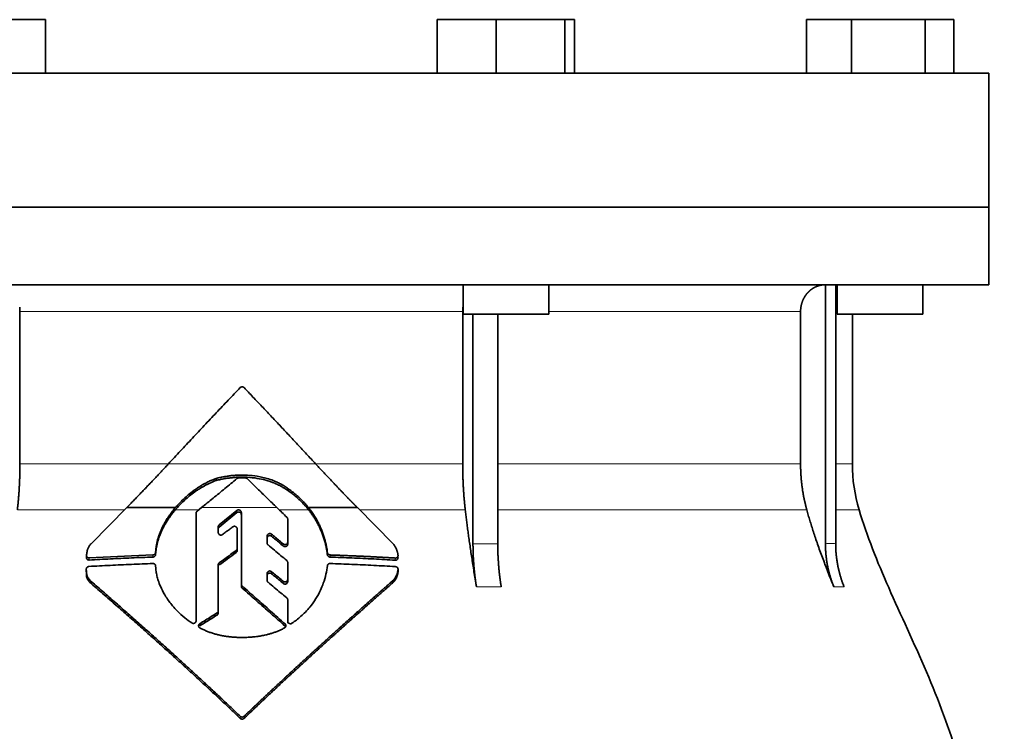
# Model space of a CAD drawing. Header units: millimetres. Extents: x 450 to 1334, y -1400 to 1414.
# Tile 25 of 25: x 1059 to 1243, y 781 to 914. Entities that reach past the tile are written whole.
import ezdxf

# ---------------------------------------------------------------- set-up
doc = ezdxf.new("R2010")
doc.units = ezdxf.units.MM
doc.layers.add('VSI344-454_FLANG', color=7, linetype='Continuous')
doc.layers.add('VSI344-454_TESTA', color=7, linetype='Continuous')

# ---------------------------------------------------------------- blocks, each defined once
blk = doc.blocks.new('SE3')
at = {"layer": 'VSI344-454_FLANG', "color": 7, "linetype": 'Continuous', "lineweight": 35}
for p, q in [((1053.15, 913.51), (1064.14, 913.51)), ((1064.14, 913.51), (1064.14, 903.51)), ((1137.27, 913.51), (1137.27, 903.51)), ((1137.27, 913.51), (1148.26, 913.51)), ((1148.26, 913.51), (1148.26, 903.51)), ((1148.26, 913.51), (1161.06, 913.51)), ((1161.06, 913.51), (1161.06, 903.51)), ((1161.06, 913.51), (1162.87, 913.51)), ((1162.87, 913.51), (1162.87, 903.51)), ((1206.15, 913.51), (1206.15, 903.51)), ((1206.15, 913.51), (1214.58, 913.51)), ((1214.58, 913.51), (1214.58, 903.51)), ((1214.58, 913.51), (1228.32, 913.51)), ((1228.32, 913.51), (1228.32, 903.51)), ((1228.32, 913.51), (1233.62, 913.51)), ((1233.62, 913.51), (1233.62, 903.51)), ((958.21, 903.51), (1240.15, 903.51)), ((1240.15, 903.51), (1240.15, 878.51)), ((1240.15, 878.51), (958.21, 878.51))]:
    blk.add_line(p, q, dxfattribs=at)
at = {"layer": 'VSI344-454_TESTA', "color": 7, "linetype": 'Continuous', "lineweight": 35}
for p, q in [((958.21, 878.51), (1240.15, 878.51)), ((1240.15, 864.01), (1240.15, 878.51)), ((1240.15, 864.01), (958.21, 864.01)), ((1142.07, 864.01), (1142.07, 858.51)), ((1158.07, 858.51), (1158.07, 864.01)), ((1209.69, 864.01), (1209.69, 815.66)), ((1211.6, 864.01), (1211.6, 815.66)), ((1211.89, 864.01), (1211.89, 858.51)), ((1227.89, 858.51), (1227.89, 864.01)), ((1059.4, 859.01), (1059.4, 830.57)), ((1142.01, 859.01), (1142.01, 830.57)), ((1142.07, 858.51), (1158.07, 858.51)), ((1143.93, 858.51), (1143.93, 815.66)), ((1148.55, 858.51), (1148.55, 815.66)), ((1205.05, 859.01), (1205.05, 830.57)), ((1211.89, 858.51), (1227.89, 858.51)), ((1214.71, 830.57), (1214.71, 858.51)), ((1096.01, 827.46), (1096.01, 827.85)), ((1109.47, 825.52), (1109.47, 825.91)), ((1072.68, 815.66), (1079.32, 822.39)), ((1079.32, 822.39), (1088.41, 822.39)), ((1092.27, 801.23), (1092.27, 821.36)), ((1092.45, 821.74), (1093.26, 822.39)), ((1099.88, 821.85), (1096.57, 819.16)), ((1096.57, 818.77), (1099.88, 821.47)), ((1100.71, 808.1), (1100.71, 821.49)), ((1113.24, 822.39), (1122.36, 822.39)), ((1122.36, 822.39), (1129.03, 815.64)), ((1109.36, 820.26), (1109.36, 815.96)), ((1096.4, 818.8), (1096.4, 817.73)), ((1099.92, 818.43), (1099.92, 814.75)), ((1105.52, 817.09), (1105.52, 815.77)), ((1109.36, 815.96), (1109.36, 815.57)), ((1084.75, 814.44), (1084.72, 814.01)), ((1084.72, 813.62), (1084.75, 814.05)), ((1084.72, 814.01), (1084.72, 813.62)), ((1084.75, 814.05), (1084.75, 814.44)), ((1099.92, 814.75), (1099.92, 814.36)), ((1116.78, 813.98), (1116.78, 813.58)), ((1071.82, 813.44), (1071.82, 813.04)), ((1084.22, 813.56), (1072.32, 813.01)), ((1109.36, 812.16), (1109.36, 808.96)), ((1071.78, 810.91), (1071.78, 810.5)), ((1084.72, 811.53), (1084.75, 811.1)), ((1096.4, 811.7), (1096.4, 803.11)), ((1129.94, 810.49), (1129.94, 810.91)), ((1072.7, 808.21), (1072.7, 808.61)), ((1105.52, 810.11), (1105.52, 808.81)), ((1109.36, 808.96), (1109.36, 808.56)), ((1129.03, 808.41), (1129.03, 808.81)), ((1100.71, 808.1), (1100.71, 807.7)), ((1109.36, 805.18), (1109.36, 801.18)), ((1109.36, 805.18), (1109.36, 804.79)), ((1109.36, 801.18), (1109.36, 804.79)), ((1096.4, 803.11), (1096.4, 802.71)), ((1109.36, 800.79), (1109.36, 801.18))]:
    blk.add_line(p, q, dxfattribs=at)
at = {"layer": 'VSI344-454_TESTA', "color": 4, "linetype": 'Continuous', "lineweight": 9}
for p, q in [((1142.01, 859.01), (1059.4, 859.01)), ((1205.05, 859.01), (1158.07, 859.01)), ((1211.63, 859.01), (1211.89, 859.01)), ((1059.4, 830.57), (1087.07, 830.57)), ((1087.12, 830.57), (1114.56, 830.57)), ((1142.01, 830.57), (1114.76, 830.57)), ((1205.05, 830.57), (1148.56, 830.57)), ((1214.71, 830.57), (1211.63, 830.57)), ((1058.92, 821.96), (1078.89, 821.96)), ((1088.37, 821.96), (1092.73, 821.96)), ((1107.34, 822.39), (1093.26, 822.39)), ((1099.88, 821.47), (1099.88, 821.85)), ((1107.79, 821.96), (1113.28, 821.96)), ((1122.79, 821.96), (1142.49, 821.96)), ((1148.58, 821.96), (1206.21, 821.96)), ((1211.63, 821.96), (1215.97, 821.96)), ((1096.57, 818.77), (1096.57, 819.16)), ((1106.35, 817.05), (1106.35, 817.44)), ((1143.93, 815.66), (1148.55, 815.66)), ((1099.73, 814.38), (1099.73, 813.99)), ((1108.53, 815.62), (1108.53, 815.23)), ((1072.32, 813.01), (1072.32, 812.61)), ((1084.22, 813.56), (1084.22, 813.16)), ((1096.59, 811.68), (1096.59, 812.07)), ((1117.27, 813.55), (1117.27, 813.15)), ((1129.44, 812.98), (1129.44, 812.58)), ((1106.35, 810.05), (1106.35, 810.44)), ((1129.94, 810.85), (1129.94, 810.44)), ((1108.53, 808.63), (1108.53, 808.23)), ((1100.86, 807.76), (1100.86, 807.37)), ((1144.58, 807.6), (1149.2, 807.6)), ((1211.25, 807.6), (1213.17, 807.6)), ((1096.17, 802.72), (1096.17, 802.33)), ((1092.96, 800.32), (1092.96, 800.71)), ((1108.86, 800.28), (1108.86, 800.67)), ((1100.51, 783.43), (1100.51, 783.04)), ((1101.22, 783.43), (1101.22, 783.04))]:
    blk.add_line(p, q, dxfattribs=at)
at = {"layer": 'VSI344-454_TESTA', "color": 7, "linetype": 'Continuous', "lineweight": 35}
blk.add_arc((1244.71, 830.57), 30, 180, 196.6836, dxfattribs=at)
for points, degree, knots in [([(1209.68, 864.01), (1209.15, 864.01), (1208.64, 863.88), (1208.18, 863.77), (1207.74, 863.55), (1207.2, 863.29), (1206.74, 862.88), (1206.52, 862.68), (1206.32, 862.46), (1206.02, 862.12), (1205.79, 861.72), (1205.54, 861.32), (1205.38, 860.87), (1205.05, 859.97), (1205.05, 859.01)], 2, [0, 0, 0, 0.125, 0.125, 0.25, 0.25, 0.416667, 0.416667, 0.5, 0.5, 0.625, 0.625, 0.75, 0.75, 1, 1, 1]), ([(1087.12, 830.57), (1087.49, 830.97), (1088.23, 831.77), (1089.35, 832.97), (1090.46, 834.17), (1091.58, 835.36), (1092.69, 836.55), (1093.8, 837.73), (1094.92, 838.92), (1096.04, 840.1), (1097.15, 841.28), (1098.27, 842.46), (1099.39, 843.63), (1100.13, 844.41), (1100.51, 844.8)], 3, [0, 0, 0, 0, 0.083932, 0.167742, 0.251436, 0.335015, 0.418484, 0.501846, 0.585106, 0.668267, 0.751334, 0.834309, 0.917196, 1, 1, 1, 1]), ([(1101.22, 844.8), (1101.2, 844.82), (1101.17, 844.85), (1101.11, 844.89), (1101.05, 844.92), (1100.99, 844.94), (1100.93, 844.95), (1100.82, 844.96), (1100.66, 844.93), (1100.56, 844.85), (1100.51, 844.8)], 3, [0, 0, 0, 0, 0.086928, 0.170567, 0.252477, 0.334316, 0.417747, 0.50434, 0.751875, 1, 1, 1, 1]), ([(1058.92, 821.96), (1059.16, 824.06), (1059.28, 826.22), (1059.4, 828.39), (1059.4, 830.57)], 2, [0, 0, 0, 0.5, 0.5, 1, 1, 1]), ([(1079.32, 822.39), (1079.51, 822.58), (1079.88, 822.96), (1080.44, 823.54), (1081, 824.11), (1081.56, 824.69), (1082.12, 825.27), (1082.67, 825.85), (1083.23, 826.43), (1083.79, 827.02), (1084.35, 827.6), (1084.9, 828.19), (1085.46, 828.79), (1086.01, 829.38), (1086.57, 829.98), (1086.94, 830.37), (1087.12, 830.57)], 3, [0, 0, 0, 0, 0.070866, 0.141776, 0.212742, 0.283772, 0.354879, 0.426073, 0.497363, 0.568762, 0.640279, 0.711924, 0.783709, 0.855643, 0.927737, 1, 1, 1, 1]), ([(1114.56, 830.57), (1116.49, 828.48), (1118.46, 826.41), (1119.51, 825.31), (1120.56, 824.23), (1121.46, 823.3), (1122.36, 822.39)], 2, [0, 0, 0, 0.5, 0.5, 0.75, 0.75, 1, 1, 1]), ([(1142.01, 830.57), (1142.01, 828.39), (1142.13, 826.22), (1142.25, 824.06), (1142.49, 821.96)], 2, [0, 0, 0, 0.5, 0.5, 1, 1, 1]), ([(1205.05, 830.57), (1205.05, 828.39), (1205.34, 826.22), (1205.63, 824.06), (1206.21, 821.96)], 2, [0, 0, 0, 0.5, 0.5, 1, 1, 1]), ([(1088.37, 821.96), (1088.45, 822.05), (1088.61, 822.23), (1088.85, 822.51), (1089.11, 822.78), (1089.38, 823.06), (1089.66, 823.35), (1090.12, 823.79), (1090.83, 824.42), (1091.59, 825.02), (1092.27, 825.51), (1092.8, 825.87), (1093.36, 826.2), (1093.9, 826.51), (1094.44, 826.79), (1094.99, 827.05), (1095.51, 827.27), (1095.85, 827.4), (1096.01, 827.46)], 3, [0, 0, 0, 0, 0.037855, 0.076773, 0.116748, 0.157769, 0.199823, 0.242894, 0.35986, 0.496772, 0.548405, 0.624866, 0.698333, 0.752768, 0.822415, 0.886767, 0.945925, 1, 1, 1, 1]), ([(1096.01, 827.85), (1095.91, 827.81), (1095.69, 827.73), (1095.35, 827.6), (1095.01, 827.45), (1094.64, 827.28), (1094.26, 827.09), (1093.85, 826.88), (1093.37, 826.6), (1092.82, 826.27), (1092.29, 825.91), (1091.61, 825.42), (1090.85, 824.82), (1090.05, 824.11), (1089.41, 823.49), (1088.89, 822.94), (1088.56, 822.57), (1088.41, 822.39)], 3, [0, 0, 0, 0, 0.035469, 0.073247, 0.113368, 0.155868, 0.200777, 0.248126, 0.301729, 0.376079, 0.45126, 0.504147, 0.640653, 0.757772, 0.842597, 0.92337, 1, 1, 1, 1]), ([(1109.47, 825.91), (1109.38, 825.97), (1109.21, 826.1), (1108.95, 826.27), (1108.7, 826.43), (1108.47, 826.57), (1108.25, 826.7), (1108.04, 826.81), (1107.85, 826.91), (1107.67, 827), (1107.51, 827.08), (1107.36, 827.15), (1107.23, 827.21), (1107.11, 827.26), (1107.01, 827.3), (1106.59, 827.48), (1105.83, 827.75), (1104.74, 828.05), (1103.42, 828.31), (1101.84, 828.48), (1100.34, 828.48), (1099.21, 828.41), (1098.43, 828.32), (1097.63, 828.2), (1096.82, 828.05), (1096.28, 827.92), (1096.01, 827.85)], 3, [0, 0, 0, 0, 0.023408, 0.045495, 0.066267, 0.08573, 0.103886, 0.120734, 0.136272, 0.150498, 0.163408, 0.175, 0.185269, 0.194211, 0.201824, 0.208105, 0.293106, 0.373501, 0.449142, 0.581205, 0.713645, 0.768118, 0.824122, 0.881537, 0.94022, 1, 1, 1, 1]), ([(1096.01, 827.46), (1096.15, 827.49), (1096.41, 827.56), (1096.82, 827.65), (1097.22, 827.73), (1097.62, 827.8), (1098.02, 827.87), (1098.41, 827.92), (1098.8, 827.97), (1099.19, 828), (1099.57, 828.04), (1100.44, 828.09), (1101.81, 828.09), (1103.59, 827.9), (1105.31, 827.53), (1106.46, 827.14), (1107.19, 826.83), (1107.5, 826.69), (1107.89, 826.5), (1108.36, 826.24), (1108.9, 825.92), (1109.27, 825.66), (1109.47, 825.52)], 3, [0, 0, 0, 0, 0.029757, 0.05927, 0.088516, 0.117473, 0.146121, 0.174442, 0.202419, 0.230037, 0.257282, 0.284141, 0.417137, 0.549667, 0.665704, 0.792387, 0.80977, 0.834087, 0.865297, 0.903358, 0.94825, 1, 1, 1, 1]), ([(1101.85, 827.78), (1101.84, 827.79), (1101.8, 827.82), (1101.75, 827.86), (1101.68, 827.89), (1101.6, 827.92), (1101.53, 827.92), (1101.5, 827.93)], 3, [0, 0, 0, 0, 0.168351, 0.334942, 0.502689, 0.751512, 1, 1, 1, 1]), ([(1113.24, 822.39), (1113.16, 822.49), (1113, 822.69), (1112.74, 823), (1112.46, 823.3), (1112.17, 823.61), (1111.87, 823.92), (1111.51, 824.26), (1111.1, 824.64), (1110.61, 825.05), (1110.06, 825.49), (1109.67, 825.77), (1109.47, 825.91)], 3, [0, 0, 0, 0, 0.075287, 0.152725, 0.232371, 0.314287, 0.398538, 0.485197, 0.598878, 0.722311, 0.855869, 1, 1, 1, 1]), ([(1109.47, 825.52), (1109.59, 825.43), (1109.82, 825.27), (1110.16, 825.02), (1110.48, 824.77), (1110.77, 824.52), (1111.05, 824.28), (1111.31, 824.05), (1111.65, 823.74), (1112.04, 823.36), (1112.49, 822.89), (1112.9, 822.43), (1113.15, 822.11), (1113.28, 821.96)], 3, [0, 0, 0, 0, 0.08388, 0.164148, 0.240901, 0.314226, 0.384201, 0.450897, 0.514375, 0.643667, 0.767551, 0.88626, 1, 1, 1, 1]), ([(1088.41, 822.39), (1088.31, 822.28), (1088.12, 822.05), (1087.85, 821.71), (1087.59, 821.37), (1087.34, 821.02), (1087.11, 820.68), (1086.88, 820.34), (1086.67, 820), (1086.47, 819.66), (1086.29, 819.33), (1086.11, 818.99), (1085.9, 818.57), (1085.67, 818.06), (1085.43, 817.46), (1085.22, 816.85), (1085.05, 816.25), (1084.91, 815.65), (1084.8, 815.04), (1084.76, 814.64), (1084.74, 814.44)], 3, [0, 0, 0, 0, 0.048918, 0.097127, 0.144611, 0.191357, 0.237355, 0.282595, 0.327071, 0.370778, 0.413715, 0.455879, 0.497274, 0.57131, 0.644563, 0.717042, 0.788771, 0.859795, 0.930177, 1, 1, 1, 1]), ([(1084.74, 814.05), (1084.75, 814.15), (1084.77, 814.35), (1084.81, 814.65), (1084.86, 814.95), (1084.91, 815.25), (1084.98, 815.55), (1085.05, 815.85), (1085.14, 816.16), (1085.23, 816.46), (1085.33, 816.76), (1085.43, 817.06), (1085.55, 817.36), (1085.67, 817.66), (1085.81, 817.97), (1085.99, 818.37), (1086.25, 818.88), (1086.6, 819.49), (1086.98, 820.1), (1087.4, 820.73), (1087.87, 821.35), (1088.2, 821.75), (1088.37, 821.96)], 3, [0, 0, 0, 0, 0.035015, 0.070162, 0.105454, 0.140901, 0.176515, 0.212303, 0.248274, 0.284432, 0.320783, 0.357331, 0.394079, 0.431028, 0.468179, 0.50553, 0.581583, 0.660209, 0.741403, 0.825137, 0.911361, 1, 1, 1, 1]), ([(1092.45, 821.74), (1092.43, 821.72), (1092.4, 821.69), (1092.35, 821.63), (1092.31, 821.56), (1092.27, 821.47), (1092.27, 821.4), (1092.27, 821.36)], 3, [0, 0, 0, 0, 0.16747, 0.33309, 0.500577, 0.750185, 1, 1, 1, 1]), ([(1099.88, 821.85), (1099.9, 821.87), (1099.94, 821.9), (1100.02, 821.94), (1100.14, 821.97), (1100.28, 821.97), (1100.42, 821.93), (1100.54, 821.86), (1100.63, 821.75), (1100.68, 821.65), (1100.7, 821.56), (1100.7, 821.51), (1100.71, 821.49)], 3, [0, 0, 0, 0, 0.062353, 0.125158, 0.24996, 0.374797, 0.499677, 0.624614, 0.749589, 0.874588, 0.937494, 1, 1, 1, 1]), ([(1100.71, 821.1), (1100.7, 821.13), (1100.7, 821.17), (1100.69, 821.24), (1100.66, 821.3), (1100.63, 821.36), (1100.58, 821.42), (1100.52, 821.48), (1100.42, 821.54), (1100.28, 821.58), (1100.16, 821.58), (1100.07, 821.56), (1100, 821.54), (1099.94, 821.51), (1099.9, 821.48), (1099.88, 821.47)], 3, [0, 0, 0, 0, 0.063438, 0.125521, 0.187559, 0.250864, 0.313208, 0.376176, 0.500934, 0.625151, 0.749523, 0.811779, 0.874544, 0.937503, 1, 1, 1, 1]), ([(1116.78, 813.98), (1116.76, 814.11), (1116.73, 814.36), (1116.66, 814.75), (1116.59, 815.14), (1116.52, 815.52), (1116.43, 815.9), (1116.33, 816.28), (1116.23, 816.66), (1116.11, 817.03), (1115.99, 817.4), (1115.86, 817.77), (1115.72, 818.14), (1115.53, 818.6), (1115.28, 819.16), (1114.95, 819.82), (1114.58, 820.47), (1114.18, 821.12), (1113.73, 821.76), (1113.41, 822.18), (1113.24, 822.39)], 3, [0, 0, 0, 0, 0.0436, 0.087048, 0.130354, 0.173526, 0.216573, 0.259505, 0.302334, 0.345068, 0.38772, 0.4303, 0.472822, 0.515297, 0.592533, 0.671051, 0.750942, 0.832313, 0.915286, 1, 1, 1, 1]), ([(1113.28, 821.96), (1113.36, 821.86), (1113.52, 821.65), (1113.76, 821.33), (1113.98, 821.01), (1114.19, 820.69), (1114.4, 820.37), (1114.59, 820.05), (1114.78, 819.72), (1114.96, 819.4), (1115.12, 819.07), (1115.28, 818.75), (1115.43, 818.42), (1115.63, 817.97), (1115.87, 817.37), (1116.12, 816.63), (1116.34, 815.88), (1116.52, 815.12), (1116.67, 814.35), (1116.74, 813.84), (1116.78, 813.58)], 3, [0, 0, 0, 0, 0.042406, 0.08437, 0.12591, 0.167045, 0.20779, 0.248161, 0.288171, 0.327836, 0.367166, 0.406174, 0.444871, 0.483267, 0.568665, 0.654234, 0.74007, 0.826258, 0.912877, 1, 1, 1, 1]), ([(1144.58, 807.6), (1144.5, 808.08), (1144.34, 809.02), (1144.12, 810.41), (1143.9, 811.76), (1143.7, 813.07), (1143.51, 814.33), (1143.33, 815.54), (1143.16, 816.72), (1143.01, 817.85), (1142.86, 818.94), (1142.73, 819.98), (1142.61, 820.98), (1142.53, 821.64), (1142.49, 821.96)], 3, [0, 0, 0, 0, 0.102223, 0.200825, 0.295866, 0.387407, 0.475505, 0.560214, 0.641586, 0.719671, 0.794515, 0.866159, 0.934642, 1, 1, 1, 1]), ([(1211.25, 807.6), (1211.06, 808.08), (1210.68, 809.02), (1210.13, 810.41), (1209.61, 811.76), (1209.12, 813.07), (1208.66, 814.33), (1208.23, 815.54), (1207.83, 816.72), (1207.45, 817.85), (1207.1, 818.94), (1206.78, 819.98), (1206.49, 820.98), (1206.3, 821.64), (1206.21, 821.96)], 3, [0, 0, 0, 0, 0.102223, 0.200825, 0.295867, 0.387408, 0.475506, 0.560215, 0.641587, 0.719672, 0.794515, 0.866159, 0.934642, 1, 1, 1, 1]), ([(1215.97, 821.96), (1217.43, 817.09), (1221.38, 807.25), (1228.65, 792.09), (1234.83, 775.74), (1238.58, 759.21), (1240.8, 743.07), (1242.05, 727.1), (1242.71, 711.22), (1242.92, 697.44), (1243.06, 688.89), (1243.06, 685.54)], 3, [0, 0, 0, 0, 0.117079, 0.240569, 0.360617, 0.476421, 0.590288, 0.703407, 0.816259, 0.929029, 1, 1, 1, 1]), ([(1109.36, 820.26), (1109.36, 820.28), (1109.36, 820.32), (1109.34, 820.38), (1109.32, 820.45), (1109.28, 820.53), (1109.23, 820.57), (1109.21, 820.6)], 3, [0, 0, 0, 0, 0.167837, 0.334108, 0.5018, 0.750897, 1, 1, 1, 1]), ([(1096.4, 818.8), (1096.4, 818.82), (1096.4, 818.87), (1096.42, 818.93), (1096.45, 819.01), (1096.5, 819.09), (1096.55, 819.14), (1096.57, 819.16)], 3, [0, 0, 0, 0, 0.167832, 0.333794, 0.501453, 0.750788, 1, 1, 1, 1]), ([(1096.57, 818.77), (1096.56, 818.76), (1096.52, 818.72), (1096.48, 818.67), (1096.44, 818.6), (1096.4, 818.51), (1096.4, 818.44), (1096.4, 818.41)], 3, [0, 0, 0, 0, 0.166832, 0.332012, 0.499081, 0.749367, 1, 1, 1, 1]), ([(1097.21, 817.37), (1097.17, 817.34), (1097.09, 817.29), (1096.91, 817.25), (1096.67, 817.29), (1096.49, 817.44), (1096.41, 817.6), (1096.4, 817.69), (1096.4, 817.73)], 3, [0, 0, 0, 0, 0.124721, 0.24865, 0.50038, 0.748839, 0.874692, 1, 1, 1, 1]), ([(1099.92, 818.43), (1099.92, 818.46), (1099.92, 818.5), (1099.9, 818.59), (1099.85, 818.69), (1099.76, 818.79), (1099.64, 818.87), (1099.51, 818.91), (1099.37, 818.91), (1099.25, 818.88), (1099.17, 818.84), (1099.13, 818.82), (1099.11, 818.8)], 3, [0, 0, 0, 0, 0.062709, 0.125843, 0.25116, 0.376322, 0.501352, 0.626278, 0.751007, 0.875429, 0.937895, 1, 1, 1, 1]), ([(1105.52, 817.09), (1105.52, 817.12), (1105.52, 817.16), (1105.54, 817.23), (1105.57, 817.29), (1105.61, 817.37), (1105.69, 817.45), (1105.81, 817.52), (1105.95, 817.56), (1106.1, 817.56), (1106.24, 817.52), (1106.31, 817.47), (1106.35, 817.44)], 3, [0, 0, 0, 0, 0.062966, 0.124796, 0.186784, 0.250209, 0.375117, 0.49931, 0.626183, 0.752696, 0.875851, 1, 1, 1, 1]), ([(1071.82, 813.49), (1071.83, 813.58), (1071.85, 813.75), (1071.89, 814.01), (1071.94, 814.25), (1072, 814.48), (1072.08, 814.71), (1072.18, 814.97), (1072.32, 815.22), (1072.48, 815.46), (1072.61, 815.6), (1072.67, 815.67)], 3, [0, 0, 0, 0, 0.117532, 0.229212, 0.33436, 0.43261, 0.523843, 0.650327, 0.771212, 0.88734, 1, 1, 1, 1]), ([(1106.35, 817.05), (1106.31, 817.08), (1106.24, 817.13), (1106.1, 817.17), (1105.95, 817.17), (1105.82, 817.14), (1105.69, 817.06), (1105.6, 816.96), (1105.53, 816.84), (1105.53, 816.75), (1105.52, 816.7)], 3, [0, 0, 0, 0, 0.123418, 0.247219, 0.371562, 0.496484, 0.622082, 0.748008, 0.873941, 1, 1, 1, 1]), ([(1105.69, 815.42), (1105.68, 815.43), (1105.64, 815.46), (1105.6, 815.52), (1105.56, 815.58), (1105.53, 815.67), (1105.52, 815.74), (1105.52, 815.77)], 3, [0, 0, 0, 0, 0.164207, 0.326866, 0.491238, 0.745542, 1, 1, 1, 1]), ([(1108.53, 815.62), (1108.55, 815.6), (1108.59, 815.58), (1108.65, 815.54), (1108.72, 815.52), (1108.81, 815.5), (1108.93, 815.49), (1109.07, 815.53), (1109.19, 815.6), (1109.29, 815.7), (1109.35, 815.83), (1109.35, 815.91), (1109.36, 815.96)], 3, [0, 0, 0, 0, 0.063279, 0.124964, 0.186389, 0.248902, 0.37582, 0.50344, 0.627237, 0.751955, 0.876448, 1, 1, 1, 1]), ([(1144.58, 807.6), (1144.26, 809.5), (1144.1, 811.54), (1143.93, 813.58), (1143.93, 815.66)], 2, [0, 0, 0, 0.500132, 0.500132, 1, 1, 1]), ([(1148.55, 815.66), (1148.55, 813.58), (1148.72, 811.54), (1148.88, 809.51), (1149.2, 807.6)], 2, [0, 0, 0, 0.499849, 0.499849, 1, 1, 1]), ([(1211.25, 807.6), (1210.48, 809.5), (1210.08, 811.54), (1209.69, 813.58), (1209.69, 815.66)], 2, [0, 0, 0, 0.500133, 0.500133, 1, 1, 1]), ([(1211.6, 815.66), (1211.6, 813.58), (1212, 811.54), (1212.39, 809.5), (1213.17, 807.6)], 2, [0, 0, 0, 0.499868, 0.499868, 1, 1, 1]), ([(1084.22, 813.56), (1084.25, 813.56), (1084.3, 813.56), (1084.37, 813.58), (1084.44, 813.61), (1084.51, 813.65), (1084.59, 813.72), (1084.69, 813.84), (1084.71, 813.96), (1084.72, 814.01)], 3, [0, 0, 0, 0, 0.103611, 0.203327, 0.301591, 0.400957, 0.503894, 0.751518, 1, 1, 1, 1]), ([(1099.73, 814.38), (1099.75, 814.39), (1099.77, 814.42), (1099.81, 814.46), (1099.85, 814.5), (1099.88, 814.56), (1099.92, 814.65), (1099.92, 814.72), (1099.92, 814.75)], 3, [0, 0, 0, 0, 0.125329, 0.249125, 0.373003, 0.498576, 0.74923, 1, 1, 1, 1]), ([(1099.92, 814.36), (1099.92, 814.34), (1099.92, 814.31), (1099.91, 814.26), (1099.9, 814.2), (1099.87, 814.14), (1099.82, 814.06), (1099.76, 814.02), (1099.73, 813.99)], 3, [0, 0, 0, 0, 0.126081, 0.250535, 0.374982, 0.501043, 0.750644, 1, 1, 1, 1]), ([(1109.36, 815.57), (1109.36, 815.54), (1109.36, 815.5), (1109.34, 815.43), (1109.31, 815.37), (1109.27, 815.29), (1109.19, 815.21), (1109.07, 815.14), (1108.93, 815.1), (1108.78, 815.11), (1108.64, 815.15), (1108.57, 815.2), (1108.53, 815.23)], 3, [0, 0, 0, 0, 0.063537, 0.125825, 0.188182, 0.251924, 0.377776, 0.503386, 0.628653, 0.753807, 0.876773, 1, 1, 1, 1]), ([(1116.78, 813.98), (1116.78, 813.95), (1116.79, 813.91), (1116.81, 813.84), (1116.84, 813.78), (1116.89, 813.73), (1116.96, 813.65), (1117.09, 813.57), (1117.21, 813.55), (1117.27, 813.55)], 3, [0, 0, 0, 0, 0.102907, 0.202298, 0.30042, 0.399604, 0.502115, 0.750474, 1, 1, 1, 1]), ([(1129.03, 815.64), (1129.07, 815.59), (1129.15, 815.49), (1129.26, 815.33), (1129.37, 815.17), (1129.46, 815), (1129.55, 814.83), (1129.64, 814.65), (1129.71, 814.46), (1129.78, 814.27), (1129.83, 814.08), (1129.88, 813.88), (1129.91, 813.67), (1129.92, 813.54), (1129.94, 813.47)], 3, [0, 0, 0, 0, 0.077144, 0.155351, 0.234641, 0.315035, 0.39655, 0.479206, 0.563019, 0.648006, 0.734183, 0.821564, 0.910165, 1, 1, 1, 1]), ([(1071.82, 813.49), (1071.82, 813.47), (1071.82, 813.42), (1071.83, 813.36), (1071.84, 813.3), (1071.87, 813.24), (1071.91, 813.19), (1071.96, 813.12), (1072.05, 813.06), (1072.18, 813.01), (1072.27, 813.01), (1072.32, 813.01)], 3, [0, 0, 0, 0, 0.084422, 0.165946, 0.246194, 0.32687, 0.409652, 0.496096, 0.666594, 0.830213, 1, 1, 1, 1]), ([(1072.32, 812.61), (1072.3, 812.61), (1072.25, 812.61), (1072.18, 812.62), (1072.11, 812.64), (1072.03, 812.67), (1071.95, 812.73), (1071.89, 812.81), (1071.84, 812.89), (1071.82, 812.99), (1071.82, 813.05), (1071.82, 813.09)], 3, [0, 0, 0, 0, 0.084206, 0.168048, 0.253091, 0.378633, 0.504756, 0.630047, 0.753956, 0.877659, 1, 1, 1, 1]), ([(1084.72, 813.62), (1084.72, 813.6), (1084.71, 813.56), (1084.7, 813.5), (1084.67, 813.44), (1084.63, 813.37), (1084.57, 813.3), (1084.49, 813.24), (1084.41, 813.2), (1084.32, 813.17), (1084.25, 813.16), (1084.22, 813.16)], 3, [0, 0, 0, 0, 0.083986, 0.167509, 0.251959, 0.376203, 0.500583, 0.624697, 0.748972, 0.874639, 1, 1, 1, 1]), ([(1096.4, 811.7), (1096.4, 811.72), (1096.4, 811.76), (1096.41, 811.81), (1096.43, 811.86), (1096.45, 811.92), (1096.5, 812), (1096.56, 812.05), (1096.59, 812.07)], 3, [0, 0, 0, 0, 0.126744, 0.251719, 0.376563, 0.502917, 0.751732, 1, 1, 1, 1]), ([(1109.36, 812.16), (1109.36, 812.18), (1109.36, 812.23), (1109.34, 812.29), (1109.31, 812.36), (1109.26, 812.44), (1109.21, 812.49), (1109.19, 812.51)], 3, [0, 0, 0, 0, 0.168526, 0.335046, 0.503023, 0.75174, 1, 1, 1, 1]), ([(1117.27, 813.15), (1117.25, 813.15), (1117.21, 813.16), (1117.15, 813.17), (1117.09, 813.19), (1117.01, 813.23), (1116.94, 813.28), (1116.88, 813.34), (1116.83, 813.42), (1116.79, 813.5), (1116.78, 813.55), (1116.78, 813.58)], 3, [0, 0, 0, 0, 0.083096, 0.165679, 0.248967, 0.373031, 0.497322, 0.622251, 0.747045, 0.873668, 1, 1, 1, 1]), ([(1129.44, 812.98), (1129.46, 812.98), (1129.51, 812.98), (1129.58, 812.99), (1129.65, 813.01), (1129.71, 813.03), (1129.76, 813.07), (1129.83, 813.13), (1129.9, 813.21), (1129.94, 813.34), (1129.94, 813.42), (1129.94, 813.47)], 3, [0, 0, 0, 0, 0.086868, 0.170562, 0.252673, 0.334884, 0.418871, 0.50621, 0.674735, 0.834793, 1, 1, 1, 1]), ([(1129.94, 813.07), (1129.94, 813.04), (1129.94, 813), (1129.93, 812.94), (1129.91, 812.86), (1129.88, 812.79), (1129.82, 812.71), (1129.74, 812.65), (1129.65, 812.61), (1129.55, 812.58), (1129.47, 812.58), (1129.44, 812.58)], 3, [0, 0, 0, 0, 0.081418, 0.162667, 0.245387, 0.369019, 0.494297, 0.620472, 0.74628, 0.873568, 1, 1, 1, 1]), ([(1072.28, 811.41), (1072.26, 811.4), (1072.22, 811.4), (1072.15, 811.38), (1072.08, 811.35), (1072, 811.31), (1071.92, 811.25), (1071.86, 811.17), (1071.82, 811.09), (1071.79, 811), (1071.78, 810.94), (1071.78, 810.91)], 3, [0, 0, 0, 0, 0.08625, 0.171682, 0.257868, 0.382817, 0.507255, 0.630143, 0.752988, 0.876537, 1, 1, 1, 1]), ([(1072.7, 808.61), (1072.62, 808.69), (1072.46, 808.83), (1072.26, 809.07), (1072.07, 809.32), (1071.93, 809.6), (1071.85, 809.91), (1071.79, 810.35), (1071.79, 810.68), (1071.78, 810.91)], 3, [0, 0, 0, 0, 0.128357, 0.246909, 0.365609, 0.495543, 0.61697, 0.739244, 1, 1, 1, 1]), ([(1071.78, 810.5), (1071.79, 810.29), (1071.79, 809.96), (1071.84, 809.53), (1071.93, 809.21), (1072.07, 808.92), (1072.25, 808.67), (1072.46, 808.43), (1072.62, 808.29), (1072.7, 808.21)], 3, [0, 0, 0, 0, 0.250714, 0.376483, 0.500876, 0.63115, 0.749361, 0.8697, 1, 1, 1, 1]), ([(1084.72, 811.53), (1084.72, 811.55), (1084.71, 811.58), (1084.7, 811.64), (1084.67, 811.71), (1084.63, 811.77), (1084.57, 811.84), (1084.49, 811.89), (1084.41, 811.93), (1084.32, 811.95), (1084.25, 811.95), (1084.22, 811.95)], 3, [0, 0, 0, 0, 0.083676, 0.167034, 0.251419, 0.376349, 0.501804, 0.626849, 0.751332, 0.876067, 1, 1, 1, 1]), ([(1084.74, 811.1), (1084.77, 810.83), (1084.83, 810.27), (1085.02, 809.41), (1085.32, 808.41), (1085.83, 807.16), (1086.67, 805.64), (1087.69, 804.25), (1088.87, 802.96), (1090.06, 801.86), (1091.02, 801.18), (1091.47, 800.85)], 3, [0, 0, 0, 0, 0.065392, 0.135018, 0.209054, 0.31821, 0.459165, 0.624086, 0.727787, 0.872222, 1, 1, 1, 1]), ([(1105.52, 810.11), (1105.52, 810.13), (1105.52, 810.17), (1105.54, 810.24), (1105.57, 810.3), (1105.61, 810.38), (1105.69, 810.46), (1105.82, 810.53), (1105.96, 810.57), (1106.1, 810.56), (1106.24, 810.53), (1106.32, 810.47), (1106.35, 810.44)], 3, [0, 0, 0, 0, 0.06381, 0.126263, 0.188678, 0.252375, 0.378548, 0.504124, 0.629235, 0.754264, 0.876896, 1, 1, 1, 1]), ([(1106.35, 810.05), (1106.34, 810.07), (1106.3, 810.09), (1106.24, 810.13), (1106.17, 810.15), (1106.08, 810.17), (1105.96, 810.18), (1105.82, 810.14), (1105.69, 810.07), (1105.6, 809.97), (1105.53, 809.85), (1105.53, 809.76), (1105.52, 809.71)], 3, [0, 0, 0, 0, 0.062292, 0.12332, 0.184393, 0.246815, 0.370716, 0.494682, 0.620815, 0.747336, 0.873365, 1, 1, 1, 1]), ([(1110.16, 800.8), (1110.44, 801), (1111.02, 801.41), (1111.86, 802.11), (1112.7, 802.91), (1113.67, 803.99), (1114.64, 805.35), (1115.45, 806.85), (1116.07, 808.38), (1116.52, 809.91), (1116.69, 811.03), (1116.78, 811.56)], 3, [0, 0, 0, 0, 0.076554, 0.158421, 0.245571, 0.341174, 0.489368, 0.630596, 0.738412, 0.875199, 1, 1, 1, 1]), ([(1117.27, 811.95), (1117.25, 811.95), (1117.21, 811.95), (1117.15, 811.94), (1117.09, 811.93), (1117.01, 811.9), (1116.94, 811.85), (1116.88, 811.79), (1116.83, 811.72), (1116.79, 811.64), (1116.78, 811.59), (1116.78, 811.56)], 3, [0, 0, 0, 0, 0.082967, 0.165673, 0.249342, 0.373952, 0.499349, 0.624786, 0.749741, 0.875167, 1, 1, 1, 1]), ([(1129.94, 810.85), (1129.93, 810.77), (1129.91, 810.63), (1129.87, 810.41), (1129.82, 810.19), (1129.76, 809.97), (1129.67, 809.74), (1129.56, 809.5), (1129.42, 809.26), (1129.25, 809.02), (1129.1, 808.88), (1129.03, 808.81)], 3, [0, 0, 0, 0, 0.094258, 0.191243, 0.290639, 0.392138, 0.495456, 0.611681, 0.734498, 0.863817, 1, 1, 1, 1]), ([(1129.03, 808.41), (1129.06, 808.44), (1129.13, 808.5), (1129.22, 808.6), (1129.31, 808.71), (1129.39, 808.81), (1129.46, 808.92), (1129.52, 809.03), (1129.58, 809.14), (1129.63, 809.25), (1129.71, 809.44), (1129.81, 809.71), (1129.89, 810.08), (1129.92, 810.32), (1129.94, 810.44)], 3, [0, 0, 0, 0, 0.061739, 0.122065, 0.181064, 0.238788, 0.295265, 0.350503, 0.404493, 0.457217, 0.508649, 0.678163, 0.842407, 1, 1, 1, 1]), ([(1129.94, 810.85), (1129.94, 810.87), (1129.94, 810.91), (1129.94, 810.98), (1129.92, 811.05), (1129.88, 811.13), (1129.82, 811.21), (1129.74, 811.28), (1129.65, 811.33), (1129.55, 811.37), (1129.48, 811.38), (1129.44, 811.38)], 3, [0, 0, 0, 0, 0.08401, 0.16737, 0.251806, 0.374676, 0.49698, 0.619813, 0.743838, 0.872043, 1, 1, 1, 1]), ([(1100.51, 783.43), (1100.22, 783.7), (1099.65, 784.24), (1098.79, 785.06), (1097.93, 785.87), (1097.06, 786.69), (1096.19, 787.5), (1095.32, 788.32), (1094.44, 789.14), (1093.56, 789.95), (1092.68, 790.77), (1091.79, 791.59), (1090.9, 792.41), (1090, 793.23), (1089.1, 794.05), (1088.2, 794.87), (1087.29, 795.7), (1085.99, 796.87), (1084.27, 798.42), (1082.11, 800.35), (1079.87, 802.33), (1077.55, 804.38), (1075.15, 806.48), (1073.52, 807.89), (1072.7, 808.61)], 3, [0, 0, 0, 0, 0.030328, 0.060804, 0.091429, 0.122206, 0.153136, 0.184222, 0.215465, 0.246867, 0.278431, 0.310158, 0.342051, 0.374109, 0.406337, 0.438735, 0.471305, 0.504049, 0.578996, 0.657008, 0.738102, 0.822291, 0.909586, 1, 1, 1, 1]), ([(1129.03, 808.81), (1125.42, 805.63), (1122.25, 802.81), (1118.65, 799.6), (1115.37, 796.61), (1113.59, 794.99), (1111.87, 793.42), (1110.07, 791.76), (1108.29, 790.1), (1104.71, 786.77), (1101.22, 783.43)], 2, [0, 0, 0, 0.25, 0.25, 0.5, 0.5, 0.625, 0.625, 0.75, 0.75, 1, 1, 1]), ([(1101.22, 783.04), (1104.71, 786.37), (1108.28, 789.7), (1110.04, 791.34), (1111.84, 792.99), (1113.52, 794.54), (1115.28, 796.14), (1118.57, 799.13), (1122.18, 802.35), (1125.39, 805.21), (1129.03, 808.41)], 2, [0, 0, 0, 0.25, 0.25, 0.375, 0.375, 0.5, 0.5, 0.75, 0.75, 1, 1, 1]), ([(1105.69, 808.46), (1105.67, 808.48), (1105.64, 808.51), (1105.6, 808.56), (1105.56, 808.63), (1105.53, 808.71), (1105.52, 808.78), (1105.52, 808.81)], 3, [0, 0, 0, 0, 0.16391, 0.326464, 0.490836, 0.745226, 1, 1, 1, 1]), ([(1108.53, 808.63), (1108.56, 808.6), (1108.64, 808.54), (1108.83, 808.49), (1109.08, 808.52), (1109.26, 808.67), (1109.35, 808.83), (1109.35, 808.91), (1109.36, 808.96)], 3, [0, 0, 0, 0, 0.123664, 0.246411, 0.497463, 0.746927, 0.873761, 1, 1, 1, 1]), ([(1109.36, 808.56), (1109.35, 808.52), (1109.35, 808.43), (1109.26, 808.27), (1109.07, 808.12), (1108.82, 808.1), (1108.64, 808.15), (1108.56, 808.2), (1108.53, 808.23)], 3, [0, 0, 0, 0, 0.127243, 0.254682, 0.505613, 0.753949, 0.876785, 1, 1, 1, 1]), ([(1072.7, 808.21), (1073.12, 807.85), (1073.94, 807.12), (1075.18, 806.05), (1076.4, 804.99), (1077.59, 803.94), (1078.77, 802.9), (1079.93, 801.88), (1081.06, 800.88), (1082.18, 799.88), (1083.28, 798.9), (1084.36, 797.94), (1085.42, 796.99), (1086.65, 795.88), (1088.07, 794.6), (1089.66, 793.15), (1091.25, 791.7), (1092.82, 790.25), (1094.38, 788.8), (1095.93, 787.36), (1097.47, 785.92), (1098.99, 784.48), (1100, 783.52), (1100.51, 783.04)], 3, [0, 0, 0, 0, 0.045794, 0.090818, 0.135071, 0.178557, 0.221276, 0.263229, 0.304419, 0.344848, 0.384515, 0.423425, 0.461579, 0.498978, 0.556788, 0.614039, 0.67074, 0.726903, 0.782537, 0.837653, 0.892261, 0.946373, 1, 1, 1, 1]), ([(1100.71, 808.1), (1100.71, 808.08), (1100.71, 808.04), (1100.72, 807.97), (1100.75, 807.91), (1100.79, 807.83), (1100.84, 807.78), (1100.86, 807.76)], 3, [0, 0, 0, 0, 0.164621, 0.327709, 0.492135, 0.746371, 1, 1, 1, 1]), ([(1100.86, 807.37), (1100.85, 807.38), (1100.81, 807.41), (1100.78, 807.46), (1100.74, 807.53), (1100.71, 807.61), (1100.71, 807.67), (1100.71, 807.7)], 3, [0, 0, 0, 0, 0.164002, 0.326776, 0.491227, 0.745529, 1, 1, 1, 1]), ([(1109.36, 805.18), (1109.36, 805.2), (1109.36, 805.25), (1109.34, 805.31), (1109.31, 805.38), (1109.27, 805.46), (1109.22, 805.51), (1109.19, 805.53)], 3, [0, 0, 0, 0, 0.168888, 0.335732, 0.503899, 0.752326, 1, 1, 1, 1]), ([(1096.17, 802.72), (1096.19, 802.73), (1096.22, 802.75), (1096.27, 802.79), (1096.31, 802.84), (1096.35, 802.9), (1096.39, 802.99), (1096.39, 803.07), (1096.4, 803.11)], 3, [0, 0, 0, 0, 0.125105, 0.248501, 0.372119, 0.497878, 0.748605, 1, 1, 1, 1]), ([(1092.27, 801.23), (1092.27, 801.21), (1092.27, 801.17), (1092.25, 801.11), (1092.23, 801.05), (1092.18, 800.97), (1092.11, 800.89), (1092, 800.81), (1091.86, 800.77), (1091.72, 800.76), (1091.59, 800.79), (1091.51, 800.83), (1091.47, 800.85)], 3, [0, 0, 0, 0, 0.063465, 0.12566, 0.187794, 0.251081, 0.375353, 0.499064, 0.623924, 0.748961, 0.873998, 1, 1, 1, 1]), ([(1096.4, 802.71), (1096.4, 802.69), (1096.4, 802.66), (1096.38, 802.6), (1096.37, 802.55), (1096.33, 802.48), (1096.27, 802.4), (1096.21, 802.35), (1096.17, 802.33)], 3, [0, 0, 0, 0, 0.12695, 0.251845, 0.376599, 0.503133, 0.751956, 1, 1, 1, 1]), ([(1110.16, 800.8), (1110.14, 800.79), (1110.1, 800.77), (1110.02, 800.73), (1109.9, 800.71), (1109.76, 800.72), (1109.63, 800.76), (1109.52, 800.83), (1109.43, 800.93), (1109.38, 801.03), (1109.36, 801.12), (1109.36, 801.16), (1109.36, 801.18)], 3, [0, 0, 0, 0, 0.063173, 0.126669, 0.25139, 0.374624, 0.497229, 0.620048, 0.744161, 0.870712, 0.935536, 1, 1, 1, 1]), ([(1092.97, 799.93), (1092.96, 799.94), (1092.92, 799.96), (1092.87, 800), (1092.83, 800.05), (1092.79, 800.11), (1092.74, 800.2), (1092.73, 800.32), (1092.74, 800.44), (1092.79, 800.54), (1092.86, 800.64), (1092.92, 800.69), (1092.96, 800.71)], 3, [0, 0, 0, 0, 0.064055, 0.126997, 0.189862, 0.253688, 0.381042, 0.508557, 0.632366, 0.756188, 0.878525, 1, 1, 1, 1]), ([(1092.97, 799.93), (1093.08, 799.88), (1093.28, 799.77), (1093.59, 799.62), (1093.9, 799.48), (1094.21, 799.34), (1094.53, 799.22), (1094.85, 799.1), (1095.18, 798.99), (1095.51, 798.89), (1095.84, 798.79), (1096.17, 798.7), (1096.62, 798.59), (1097.21, 798.47), (1097.92, 798.35), (1098.65, 798.26), (1099.38, 798.19), (1100.12, 798.16), (1100.61, 798.15), (1100.86, 798.15)], 3, [0, 0, 0, 0, 0.042969, 0.08578, 0.128454, 0.171009, 0.21346, 0.255821, 0.298104, 0.340321, 0.382478, 0.424584, 0.466644, 0.554492, 0.642779, 0.731504, 0.820647, 0.910165, 1, 1, 1, 1]), ([(1100.86, 798.15), (1101.01, 798.15), (1101.31, 798.15), (1101.76, 798.16), (1102.21, 798.19), (1102.65, 798.22), (1103.1, 798.26), (1103.54, 798.31), (1103.98, 798.38), (1104.41, 798.45), (1104.84, 798.53), (1105.33, 798.64), (1105.88, 798.78), (1106.48, 798.96), (1107.08, 799.16), (1107.66, 799.39), (1108.23, 799.65), (1108.6, 799.85), (1108.78, 799.94)], 3, [0, 0, 0, 0, 0.054166, 0.108282, 0.162323, 0.21627, 0.270104, 0.323807, 0.377367, 0.430771, 0.48401, 0.53708, 0.613609, 0.690347, 0.767307, 0.844527, 0.922063, 1, 1, 1, 1]), ([(1108.86, 800.67), (1108.88, 800.66), (1108.91, 800.63), (1108.94, 800.59), (1108.97, 800.54), (1109, 800.48), (1109.02, 800.39), (1109.02, 800.28), (1109, 800.18), (1108.95, 800.09), (1108.88, 800), (1108.81, 799.96), (1108.78, 799.94)], 3, [0, 0, 0, 0, 0.062493, 0.124501, 0.186876, 0.250458, 0.374582, 0.4995, 0.624366, 0.748976, 0.875076, 1, 1, 1, 1]), ([(1100.51, 783.43), (1100.52, 783.42), (1100.55, 783.39), (1100.61, 783.35), (1100.68, 783.32), (1100.76, 783.3), (1100.86, 783.29), (1100.96, 783.3), (1101.06, 783.33), (1101.14, 783.37), (1101.19, 783.41), (1101.22, 783.43)], 3, [0, 0, 0, 0, 0.083882, 0.167351, 0.251899, 0.376428, 0.501233, 0.625666, 0.750014, 0.87532, 1, 1, 1, 1]), ([(1101.22, 783.04), (1101.2, 783.03), (1101.17, 783), (1101.11, 782.96), (1101.04, 782.93), (1100.96, 782.91), (1100.86, 782.9), (1100.76, 782.91), (1100.67, 782.94), (1100.58, 782.98), (1100.53, 783.02), (1100.51, 783.04)], 3, [0, 0, 0, 0, 0.08438, 0.168281, 0.253219, 0.378185, 0.503634, 0.628137, 0.752306, 0.876383, 1, 1, 1, 1])]:
    blk.add_open_spline(points, degree=degree, knots=knots, dxfattribs=at)
for points, degree in [([(1059.4, 859.01), (1059.4, 859.43), (1059.37, 859.84)], 2), ([(1142.04, 859.84), (1142.01, 859.43), (1142.01, 859.01)], 2), ([(1101.22, 844.8), (1107.91, 837.77), (1114.56, 830.57)], 2), ([(1093.26, 822.39), (1093.99, 822.97), (1095.44, 824.15), (1097.65, 825.95), (1099.14, 827.19), (1099.89, 827.81)], 3), ([(1099.89, 827.81), (1099.92, 827.84), (1099.98, 827.88), (1100.09, 827.92), (1100.17, 827.93), (1100.21, 827.93)], 3), ([(1100.21, 827.93), (1100.42, 827.93), (1100.85, 827.93), (1101.29, 827.93), (1101.5, 827.93)], 3), ([(1101.85, 827.78), (1102.47, 827.16), (1103.69, 825.95), (1105.53, 824.15), (1106.74, 822.97), (1107.34, 822.39)], 3), ([(1107.34, 822.39), (1107.66, 822.09), (1108.28, 821.49), (1108.9, 820.89), (1109.21, 820.6)], 3), ([(1097.21, 817.37), (1097.42, 817.53), (1097.84, 817.85), (1098.47, 818.32), (1098.9, 818.64), (1099.11, 818.8)], 3), ([(1108.53, 815.62), (1108.29, 815.82), (1107.81, 816.22), (1107.08, 816.83), (1106.59, 817.24), (1106.35, 817.44)], 3), ([(1106.35, 817.05), (1106.59, 816.85), (1107.08, 816.44), (1107.81, 815.83), (1108.29, 815.43), (1108.53, 815.23)], 3), ([(1099.73, 814.38), (1099.38, 814.12), (1098.68, 813.61), (1097.63, 812.84), (1096.94, 812.33), (1096.59, 812.07)], 3), ([(1096.59, 811.68), (1097.11, 812.06), (1098.15, 812.83), (1099.2, 813.6), (1099.73, 813.99)], 3), ([(1105.69, 815.42), (1106.09, 815.09), (1106.87, 814.44), (1108.03, 813.47), (1108.8, 812.83), (1109.19, 812.51)], 3), ([(1072.32, 812.61), (1073.64, 812.68), (1076.27, 812.83), (1080.24, 813.01), (1082.89, 813.12), (1084.22, 813.16)], 3), ([(1129.44, 812.98), (1123.4, 813.34), (1117.27, 813.55)], 2), ([(1117.27, 813.15), (1118.63, 813.11), (1121.35, 813), (1125.4, 812.81), (1128.1, 812.66), (1129.44, 812.58)], 3), ([(1072.28, 811.41), (1073.6, 811.48), (1076.24, 811.62), (1080.22, 811.81), (1082.89, 811.91), (1084.22, 811.95)], 3), ([(1108.53, 808.63), (1108.29, 808.83), (1107.81, 809.23), (1107.08, 809.84), (1106.6, 810.24), (1106.35, 810.44)], 3), ([(1117.27, 811.95), (1118.63, 811.91), (1121.35, 811.8), (1125.41, 811.61), (1128.1, 811.46), (1129.44, 811.38)], 3), ([(1105.69, 808.46), (1106.08, 808.14), (1106.86, 807.49), (1108.02, 806.51), (1108.8, 805.86), (1109.19, 805.53)], 3), ([(1106.35, 810.05), (1106.6, 809.85), (1107.08, 809.44), (1107.81, 808.84), (1108.29, 808.43), (1108.53, 808.23)], 3), ([(1108.86, 800.67), (1107.96, 801.48), (1106.16, 803.08), (1103.5, 805.44), (1101.74, 806.99), (1100.86, 807.76)], 3), ([(1100.86, 807.37), (1101.76, 806.58), (1103.55, 805), (1106.21, 802.64), (1107.98, 801.06), (1108.86, 800.28)], 3), ([(1096.17, 802.72), (1095.81, 802.5), (1095.09, 802.05), (1094.02, 801.38), (1093.31, 800.93), (1092.96, 800.71)], 3), ([(1092.96, 800.32), (1093.31, 800.54), (1094.02, 800.98), (1095.09, 801.65), (1095.81, 802.1), (1096.17, 802.33)], 3)]:
    blk.add_open_spline(points, degree=degree, dxfattribs=at)
at = {"layer": 'VSI344-454_TESTA', "color": 4, "linetype": 'Continuous', "lineweight": 9}
blk.add_open_spline([(1209.69, 815.66), (1209.69, 815.66), (1209.69, 815.66), (1209.69, 815.66), (1210.01, 815.69), (1210.65, 815.73), (1211.29, 815.69), (1211.6, 815.66), (1211.6, 815.66), (1211.6, 815.66), (1211.6, 815.66)], degree=3, knots=[0, 0, 0, 0, 0.000018, 0.000018, 0.000018, 0.5, 0.999982, 0.999982, 0.999982, 1, 1, 1, 1], dxfattribs=at)

msp = doc.modelspace()

# ---------------------------------------------------------------- block references
msp.add_blockref('SE3', (0, 0))

doc.saveas('drawing.dxf')
